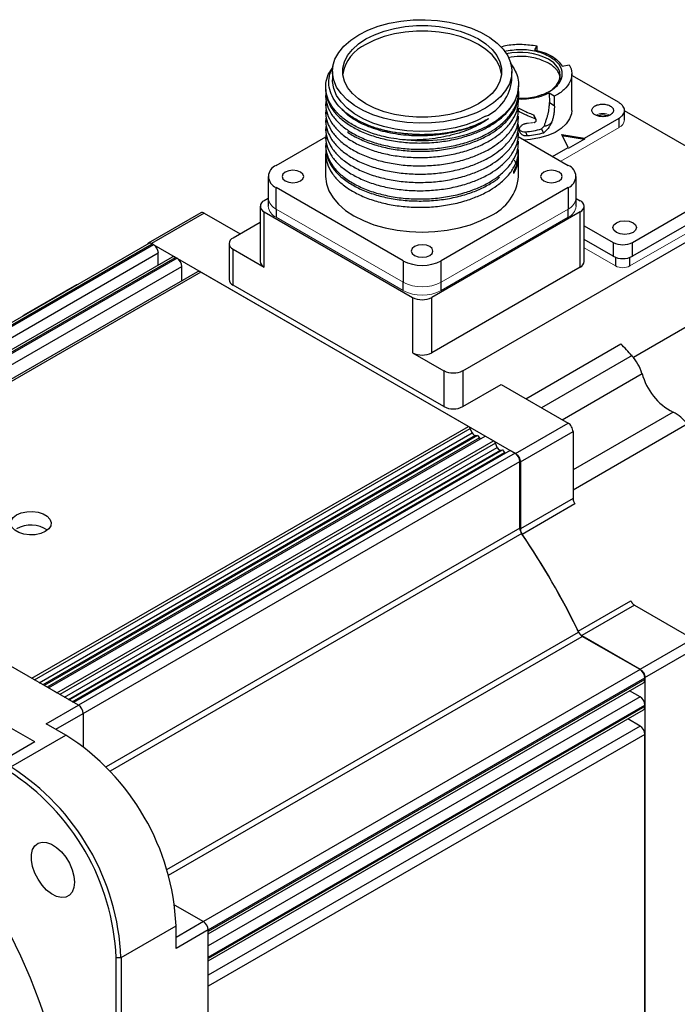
# Model space of a CAD drawing. Header units: millimetres. Extents: x 32176 to 34559, y 9836 to 10798.
# Tile 50 of 57: x 34115 to 34212, y 10155 to 10300. Entities that reach past the tile are written whole.
import ezdxf

# ---------------------------------------------------------------- set-up
doc = ezdxf.new("R2010")
doc.units = ezdxf.units.MM

msp = doc.modelspace()

# ---------------------------------------------------------------- linework, layer by layer
at = {"color": 7, "linetype": 'Continuous', "lineweight": 25}
for p, q in [((34191.34, 10296.62), (34190.99, 10296.01)), ((34191.34, 10296.62), (34191.33, 10295.92)), ((34195.07, 10293.62), (34196.11, 10293.82)), ((34196.11, 10293.82), (34196.11, 10293.82)), ((34161.14, 10292.83), (34161.14, 10291.61)), ((34187.64, 10291.61), (34187.64, 10292.83)), ((34196.49, 10287.07), (34196.49, 10292.46)), ((34203.46, 10288.22), (34196.49, 10292.24)), ((34160.14, 10290.5), (34160.14, 10290.18)), ((34188.64, 10289.57), (34188.64, 10289.87)), ((34193.9, 10289.16), (34193.16, 10289.63)), ((34193.16, 10289.63), (34193.18, 10288.26)), ((34160.14, 10289.26), (34160.14, 10288.96)), ((34160.14, 10288.03), (34160.14, 10287.73)), ((34188.64, 10288.34), (34188.64, 10288.65)), ((34193.18, 10288.26), (34193.91, 10287.8)), ((34193.9, 10289.16), (34193.91, 10287.8)), ((34160.14, 10286.81), (34160.14, 10286.51)), ((34188.64, 10287.12), (34188.64, 10287.42)), ((34204.28, 10285.68), (34204.28, 10287.08)), ((34220.28, 10277.77), (34204.28, 10287.01)), ((34160.14, 10285.58), (34160.14, 10285.28)), ((34188.64, 10285.89), (34188.64, 10286.2)), ((34190.82, 10286.43), (34191.1, 10285.81)), ((34191.23, 10285.7), (34190.93, 10286.34)), ((34198.36, 10282.99), (34203.46, 10285.93)), ((34203.46, 10284.54), (34203.46, 10285.93)), ((34160.14, 10284.36), (34160.14, 10284.06)), ((34188.64, 10284.67), (34188.64, 10284.97)), ((34188.64, 10283.44), (34188.64, 10283.75)), ((34189.63, 10283.92), (34189.92, 10283.3)), ((34192.01, 10284.35), (34192.3, 10283.72)), ((34152.83, 10278.95), (34160.18, 10283.19)), ((34160.14, 10283.13), (34160.14, 10282.83)), ((34188.59, 10283.2), (34195.96, 10278.95)), ((34188.64, 10282.22), (34188.64, 10282.52)), ((34195.04, 10283.52), (34198.36, 10282.99)), ((34195.96, 10281.6), (34195.04, 10283.52)), ((34195.04, 10283.36), (34198.36, 10282.83)), ((34198.36, 10282.83), (34195.96, 10281.44)), ((34198.36, 10282.99), (34198.36, 10282.83)), ((34160.14, 10281.91), (34160.14, 10281.61)), ((34160.14, 10280.68), (34160.14, 10277.32)), ((34188.64, 10280.68), (34188.64, 10281.3)), ((34193.66, 10280.28), (34195.96, 10281.6)), ((34188.64, 10277.32), (34188.64, 10280.39)), ((34187.9, 10277.96), (34187.9, 10277.75)), ((34151.66, 10277.32), (34151.66, 10274.13)), ((34197.13, 10274.13), (34197.13, 10277.32)), ((34171.57, 10264.87), (34152.83, 10275.69)), ((34152.83, 10272.5), (34152.83, 10275.69)), ((34195.96, 10275.69), (34177.22, 10264.87)), ((34195.96, 10275.69), (34195.96, 10272.5)), ((34205.44, 10267.56), (34220.28, 10276.13)), ((34151.66, 10274.07), (34151.06, 10273.73)), ((34151.66, 10274.13), (34151.66, 10272.91)), ((34197.13, 10272.91), (34197.13, 10274.13)), ((34197.13, 10274.07), (34197.73, 10273.73)), ((34220.28, 10274.09), (34205.44, 10265.52)), ((34141.72, 10271.94), (34133.94, 10267.44)), ((34150.47, 10272.91), (34150.47, 10264.74)), ((34151.06, 10263.93), (34151.06, 10272.09)), ((34151.06, 10272.09), (34172.98, 10259.44)), ((34152.83, 10272.5), (34152.83, 10271.28)), ((34197.73, 10272.09), (34175.81, 10259.44)), ((34180.4, 10248.62), (34221.77, 10272.5)), ((34195.96, 10271.28), (34195.96, 10272.5)), ((34197.73, 10263.93), (34197.73, 10272.09)), ((34198.31, 10264.74), (34198.31, 10272.91)), ((34142.22, 10271.89), (34134.44, 10267.4)), ((34142.22, 10271.89), (34147.52, 10268.82)), ((34150.47, 10270.53), (34146.46, 10268.21)), ((34198.31, 10270.04), (34202.61, 10267.56)), ((34202.61, 10265.52), (34198.31, 10268)), ((34202.61, 10267.56), (34202.61, 10265.52)), ((34205.44, 10265.52), (34205.44, 10267.56)), ((34134.01, 10267.4), (34069.52, 10230.18)), ((34070.02, 10230.13), (34134.51, 10267.35)), ((34134.72, 10267.23), (34070.24, 10230)), ((34134.44, 10267.4), (34188.18, 10236.37)), ((34134.72, 10267.23), (34134.51, 10267.35)), ((34145.88, 10267.4), (34145.88, 10262.09)), ((34146.46, 10266.58), (34151.06, 10263.93)), ((34146.46, 10261.27), (34146.46, 10266.58)), ((34137.48, 10265.4), (34073.2, 10228.3)), ((34073.49, 10228.13), (34137.98, 10265.35)), ((34138.19, 10265.23), (34073.7, 10228)), ((34135.43, 10264.22), (34135.43, 10266.01)), ((34138.19, 10265.23), (34137.98, 10265.35)), ((34171.57, 10264.87), (34171.57, 10261.68)), ((34177.22, 10261.68), (34177.22, 10264.87)), ((34141.23, 10263.24), (34076.94, 10226.13)), ((34141.73, 10263.19), (34077.24, 10225.96)), ((34138.9, 10261.9), (34138.9, 10264.01)), ((34181.22, 10240.39), (34141.73, 10263.19)), ((34197.73, 10263.93), (34175.81, 10251.27)), ((34123.34, 10261.32), (34115.56, 10256.83)), ((34123.54, 10261.36), (34123.34, 10261.32)), ((34177.58, 10243.31), (34146.46, 10261.27)), ((34171.57, 10260.46), (34171.57, 10261.68)), ((34177.22, 10260.46), (34177.22, 10261.68)), ((34172.98, 10259.44), (34172.98, 10251.27)), ((34175.81, 10251.27), (34175.81, 10259.44)), ((34221.77, 10259.91), (34205.61, 10250.58)), ((34189.69, 10244.48), (34203.74, 10252.59)), ((34172.98, 10251.27), (34177.58, 10248.62)), ((34177.58, 10248.62), (34177.58, 10243.31)), ((34180.4, 10248.62), (34180.4, 10243.31)), ((34180.4, 10243.31), (34186.06, 10246.58)), ((34186.06, 10246.58), (34195.96, 10240.86)), ((34116.73, 10203.17), (34181.22, 10240.39)), ((34181.79, 10239.44), (34181.5, 10240.06)), ((34188.18, 10236.37), (34195.96, 10240.86)), ((34182.54, 10239.06), (34118.55, 10202.11)), ((34119.2, 10201.74), (34183.69, 10238.96)), ((34182.23, 10239.06), (34182.54, 10239.06)), ((34182.54, 10239.06), (34182.85, 10238.7)), ((34184.92, 10238.26), (34183.69, 10238.96)), ((34188.89, 10235.15), (34196.67, 10239.64)), ((34196.67, 10239.64), (34196.67, 10229.73)), ((34120.43, 10201.03), (34184.92, 10238.26)), ((34185.49, 10237.26), (34185.21, 10237.9)), ((34122.27, 10199.97), (34186.26, 10236.91)), ((34187.4, 10236.82), (34122.92, 10199.59)), ((34188.11, 10236.41), (34123.62, 10199.18)), ((34185.97, 10236.86), (34186.26, 10236.91)), ((34186.26, 10236.91), (34186.54, 10236.54)), ((34188.11, 10236.41), (34187.4, 10236.82)), ((34124.33, 10197.96), (34188.82, 10235.19)), ((34188.82, 10225.34), (34188.82, 10235.19)), ((34188.89, 10235.15), (34188.89, 10225.24)), ((34123.62, 10199.18), (34070.02, 10230.13)), ((34196.67, 10229.73), (34188.89, 10225.24)), ((34196.94, 10228.93), (34189.16, 10224.44)), ((34197.43, 10210.12), (34205.21, 10214.61)), ((34205.77, 10213.97), (34197.99, 10209.48)), ((34205.77, 10213.97), (34214.35, 10209.02)), ((34197.99, 10209.48), (34206.57, 10204.53)), ((34206.57, 10204.45), (34198.04, 10209.37)), ((34206.57, 10204.53), (34214.35, 10209.02)), ((34207.27, 10203.3), (34215.05, 10207.79)), ((34206.57, 10204.45), (34142.08, 10167.22)), ((34142.79, 10165.99), (34207.27, 10203.22)), ((34207.27, 10202.98), (34142.79, 10165.75)), ((34142.79, 10165.41), (34207.07, 10202.52)), ((34207.27, 10203.3), (34207.27, 10141.25)), ((34207.27, 10202.98), (34207.27, 10203.22)), ((34206.57, 10200.45), (34205.02, 10201.34)), ((34118.89, 10196.45), (34123.62, 10199.18)), ((34142.79, 10161.99), (34207.27, 10199.22)), ((34207.27, 10198.98), (34207.27, 10199.22)), ((34117.19, 10193.76), (34108.7, 10198.65)), ((34124.33, 10197.96), (34124.33, 10193.08)), ((34207.27, 10198.98), (34142.79, 10161.75)), ((34142.79, 10161.41), (34207.07, 10198.52)), ((34121.78, 10194.78), (34118.89, 10196.45)), ((34206.57, 10196.12), (34204.74, 10197.17)), ((34207.27, 10194.89), (34142.79, 10157.67)), ((34207.27, 10149.29), (34207.27, 10194.89)), ((34117.19, 10193.76), (34112.24, 10190.9)), ((34113.65, 10190.08), (34121.78, 10194.78)), ((34137.85, 10169.66), (34142.08, 10167.22)), ((34129.92, 10161.91), (34138.05, 10166.61)), ((34138.05, 10163.26), (34138.05, 10166.61)), ((34142.79, 10165.99), (34138.05, 10163.26)), ((34142.79, 10104.1), (34142.79, 10165.99)), ((34129.21, 10161.91), (34129.92, 10161.91)), ((34129.21, 10104.75), (34129.21, 10161.91)), ((34129.92, 10161.91), (34129.92, 10104.75))]:
    msp.add_line(p, q, dxfattribs=at)
at = {"color": 144, "linetype": 'Continuous', "lineweight": 18}
for p, q in [((34194.87, 10279.58), (34203.46, 10284.54)), ((34171.57, 10261.68), (34152.83, 10272.5)), ((34195.96, 10272.5), (34177.22, 10261.68)), ((34219.93, 10272.66), (34205.08, 10264.09)), ((34152.83, 10271.28), (34171.57, 10260.46)), ((34177.22, 10260.46), (34195.96, 10271.28)), ((34202.96, 10264.09), (34198.31, 10266.77)), ((34077.24, 10225.96), (34116.73, 10203.17)), ((34119.2, 10201.74), (34120.43, 10201.03)), ((34122.92, 10199.59), (34123.62, 10199.18)), ((34124.33, 10193.08), (34124.33, 10197.96)), ((34142.08, 10167.22), (34137.85, 10169.66)), ((34142.79, 10165.99), (34142.79, 10165.75)), ((34142.79, 10161.99), (34142.79, 10161.75)), ((34142.79, 10157.67), (34142.79, 10112.06))]:
    msp.add_line(p, q, dxfattribs=at)
at = {"color": 8, "linetype": 'Continuous', "lineweight": 25}
for p, q in [((34071.65, 10229.19), (34135.43, 10266.01)), ((34202.96, 10265.36), (34202.96, 10264.09)), ((34205.08, 10264.09), (34205.08, 10265.36)), ((34075.12, 10227.19), (34138.9, 10264.01)), ((34205.38, 10250.84), (34192.03, 10243.13)), ((34195.06, 10241.38), (34206.86, 10248.2)), ((34211.44, 10242.5), (34196.67, 10233.97)), ((34117.16, 10202.92), (34181.5, 10240.06)), ((34213.52, 10240.72), (34196.67, 10230.99)), ((34117.84, 10202.52), (34181.79, 10239.44)), ((34182.23, 10239.06), (34118.39, 10202.21)), ((34182.85, 10238.7), (34119.01, 10201.85)), ((34185.21, 10237.9), (34120.88, 10200.77)), ((34121.58, 10200.37), (34185.49, 10237.26)), ((34122.17, 10200.03), (34185.97, 10236.86)), ((34122.73, 10199.7), (34186.54, 10236.54)), ((34188.82, 10225.34), (34127.71, 10190.07)), ((34189.09, 10224.54), (34128.3, 10189.44)), ((34136.69, 10174.92), (34197.48, 10210.01)), ((34136.93, 10174.09), (34198.04, 10209.37)), ((34206.57, 10200.45), (34142.79, 10163.63)), ((34120.3, 10195.63), (34124.33, 10197.96)), ((34206.57, 10196.12), (34142.79, 10159.3)), ((34142.08, 10167.22), (34138.05, 10164.89))]:
    msp.add_line(p, q, dxfattribs=at)
at = {"color": 7, "linetype": 'Continuous', "lineweight": 25, "flags": 128}
for points in [[(34165.02, 10298.24), (34166.39, 10298.93), (34167.9, 10299.5), (34169.53, 10299.95), (34171.26, 10300.26), (34173.04, 10300.44), (34174.85, 10300.48), (34176.64, 10300.37), (34178.4, 10300.12), (34180.08, 10299.74), (34181.66, 10299.23), (34183.1, 10298.6), (34184.38, 10297.86), (34185.47, 10297.03), (34186.36, 10296.12), (34187.02, 10295.15), (34187.45, 10294.13), (34187.64, 10293.09), (34187.57, 10292.05), (34187.27, 10291.02), (34186.72, 10290.03), (34185.94, 10289.08), (34184.95, 10288.21), (34183.76, 10287.42), (34182.4, 10286.74), (34180.89, 10286.16), (34179.25, 10285.72), (34177.53, 10285.4), (34175.75, 10285.22), (34173.94, 10285.19), (34172.14, 10285.29), (34170.39, 10285.54), (34168.7, 10285.92), (34167.13, 10286.44), (34165.69, 10287.07), (34164.41, 10287.81), (34163.31, 10288.64), (34162.43, 10289.55), (34161.76, 10290.52), (34161.34, 10291.53), (34161.15, 10292.57), (34161.21, 10293.61), (34161.52, 10294.64), (34162.07, 10295.64), (34162.84, 10296.58), (34163.84, 10297.45), (34165.02, 10298.24)], [(34166.09, 10297.63), (34167.35, 10298.26), (34168.76, 10298.79), (34170.29, 10299.19), (34171.9, 10299.46), (34173.56, 10299.6), (34175.23, 10299.6), (34176.89, 10299.46), (34178.5, 10299.19), (34180.02, 10298.79), (34181.44, 10298.26), (34182.7, 10297.63), (34183.8, 10296.9), (34184.71, 10296.08), (34185.4, 10295.2), (34185.88, 10294.27), (34186.11, 10293.32), (34186.11, 10292.35), (34185.88, 10291.39), (34185.4, 10290.46), (34184.71, 10289.58), (34183.8, 10288.77), (34182.7, 10288.04), (34181.44, 10287.4), (34180.02, 10286.88), (34178.5, 10286.48), (34176.89, 10286.2), (34175.23, 10286.07), (34173.56, 10286.07), (34171.9, 10286.2), (34170.29, 10286.48), (34168.76, 10286.88), (34167.35, 10287.4), (34166.09, 10288.04), (34164.99, 10288.77), (34164.08, 10289.58), (34163.38, 10290.46), (34162.91, 10291.39), (34162.67, 10292.35), (34162.67, 10293.32), (34162.91, 10294.27), (34163.38, 10295.2), (34164.08, 10296.08), (34164.99, 10296.9), (34166.09, 10297.63)], [(34186.12, 10292.42), (34186.11, 10292.5), (34185.88, 10293.46), (34185.4, 10294.39), (34184.71, 10295.27), (34183.8, 10296.08), (34182.7, 10296.81), (34181.44, 10297.45), (34180.02, 10297.97), (34178.5, 10298.37), (34176.89, 10298.64), (34175.23, 10298.78), (34173.56, 10298.78), (34171.9, 10298.64), (34170.29, 10298.37), (34168.76, 10297.97), (34167.35, 10297.45), (34166.09, 10296.81)], [(34193.64, 10290.2), (34193.64, 10290.2), (34194.25, 10290.8), (34194.64, 10291.45), (34194.79, 10292.13), (34194.7, 10292.82), (34194.37, 10293.48), (34193.82, 10294.09), (34193.06, 10294.63)], [(34183.76, 10286.2), (34182.4, 10285.51), (34180.89, 10284.94), (34179.25, 10284.49), (34177.53, 10284.18), (34175.75, 10284), (34173.94, 10283.96), (34172.14, 10284.07), (34170.39, 10284.32), (34168.7, 10284.7), (34167.13, 10285.21), (34165.69, 10285.84), (34164.41, 10286.58), (34163.31, 10287.41), (34162.43, 10288.32), (34161.76, 10289.29), (34161.34, 10290.31), (34161.15, 10291.35), (34161.14, 10291.61)], [(34188.64, 10290.7), (34188.49, 10289.59), (34188.08, 10288.5), (34187.41, 10287.45), (34186.51, 10286.46), (34185.38, 10285.55), (34184.05, 10284.74), (34182.54, 10284.04), (34180.88, 10283.47), (34179.11, 10283.03), (34177.24, 10282.73), (34175.33, 10282.58), (34173.39, 10282.58), (34171.47, 10282.74)], [(34196.49, 10287.07), (34196.44, 10286.58), (34196.17, 10285.81), (34195.66, 10285.08), (34194.94, 10284.42), (34194.02, 10283.83), (34192.93, 10283.36), (34191.72, 10283), (34190.41, 10282.77), (34189.47, 10282.7)], [(34188.36, 10278.96), (34188.16, 10279.45), (34188.04, 10279.7)], [(34154.17, 10277.97), (34153.82, 10277.67), (34153.7, 10277.32), (34153.82, 10276.96), (34154.17, 10276.66), (34154.69, 10276.46), (34155.3, 10276.39), (34155.91, 10276.46), (34156.43, 10276.66), (34156.78, 10276.96), (34156.9, 10277.32), (34156.78, 10277.67), (34156.43, 10277.97), (34155.91, 10278.17), (34155.3, 10278.24), (34154.69, 10278.17), (34154.17, 10277.97)], [(34192.35, 10277.97), (34192.01, 10277.67), (34191.89, 10277.32), (34192.01, 10276.96), (34192.35, 10276.66), (34192.87, 10276.46), (34193.49, 10276.39), (34194.1, 10276.46), (34194.62, 10276.66), (34194.96, 10276.96), (34195.09, 10277.32), (34194.96, 10277.67), (34194.62, 10277.97), (34194.1, 10278.17), (34193.49, 10278.24), (34192.87, 10278.17), (34192.35, 10277.97)], [(34160.14, 10277.32), (34160.27, 10276.24), (34160.63, 10275.19), (34161.23, 10274.17), (34162.05, 10273.2), (34163.09, 10272.31), (34164.32, 10271.5), (34165.72, 10270.79), (34167.27, 10270.19), (34168.94, 10269.72), (34170.71, 10269.37), (34172.53, 10269.16), (34174.39, 10269.09), (34176.25, 10269.16), (34178.08, 10269.37), (34179.85, 10269.72), (34181.52, 10270.19), (34183.07, 10270.79), (34184.47, 10271.5)], [(34205.54, 10270.48), (34205.92, 10270.15), (34206.05, 10269.76), (34205.92, 10269.38), (34205.54, 10269.05), (34204.97, 10268.83), (34204.3, 10268.75), (34203.63, 10268.83), (34203.07, 10269.05), (34202.69, 10269.38), (34202.55, 10269.76), (34202.69, 10270.15), (34203.07, 10270.48), (34203.63, 10270.7), (34204.3, 10270.78), (34204.97, 10270.7), (34205.54, 10270.48)], [(34173.26, 10266.95), (34172.92, 10266.65), (34172.79, 10266.3), (34172.92, 10265.94), (34173.26, 10265.64), (34173.78, 10265.44), (34174.39, 10265.37), (34175.01, 10265.44), (34175.52, 10265.64), (34175.87, 10265.94), (34175.99, 10266.3), (34175.87, 10266.65), (34175.52, 10266.95), (34175.01, 10267.15), (34174.39, 10267.22), (34173.78, 10267.15), (34173.26, 10266.95)], [(34114.5, 10227.31), (34115.19, 10227.61), (34115.99, 10227.78), (34116.84, 10227.81), (34117.67, 10227.71), (34118.42, 10227.47), (34119.02, 10227.12), (34119.43, 10226.69), (34119.62, 10226.21), (34119.55, 10225.72), (34119.26, 10225.26), (34118.74, 10224.86), (34118.06, 10224.57), (34117.26, 10224.39), (34116.41, 10224.36), (34115.57, 10224.46), (34114.83, 10224.7), (34114.22, 10225.05), (34113.81, 10225.48), (34113.63, 10225.96), (34113.69, 10226.45), (34113.99, 10226.92), (34114.5, 10227.31)], [(34123.03, 10173.04), (34122.95, 10172.25), (34122.69, 10171.59), (34122.29, 10171.11), (34121.75, 10170.84), (34121.11, 10170.78), (34120.4, 10170.94), (34119.67, 10171.32), (34118.94, 10171.89), (34118.26, 10172.62), (34117.67, 10173.47), (34117.19, 10174.4), (34116.86, 10175.35), (34116.69, 10176.28), (34116.69, 10177.13), (34116.86, 10177.86), (34117.19, 10178.43), (34117.67, 10178.81), (34118.26, 10178.98), (34118.94, 10178.93), (34119.67, 10178.66), (34120.4, 10178.18), (34121.11, 10177.53), (34121.75, 10176.73), (34122.29, 10175.84), (34122.69, 10174.89), (34122.95, 10173.94), (34123.03, 10173.04)], [(34113.48, 10165.44), (34115.06, 10162.18), (34116.51, 10158.89), (34117.8, 10155.58), (34118.95, 10152.26), (34119.95, 10148.94), (34120.78, 10145.65), (34121.45, 10142.4), (34121.96, 10139.19), (34122.3, 10136.05), (34122.47, 10132.99), (34122.47, 10130.02), (34122.3, 10127.16), (34121.96, 10124.41), (34121.45, 10121.79), (34120.78, 10119.31), (34119.95, 10116.99), (34118.95, 10114.82), (34117.8, 10112.83), (34116.51, 10111.01), (34115.06, 10109.39), (34113.48, 10107.95)]]:
    msp.add_lwpolyline(points, dxfattribs=at)
at = {"color": 7, "linetype": 'Continuous', "lineweight": 25}
for centre, radius, start, end in [((34168.58, 10291.34), 6.02, 114.5251, 169.6078), ((34188.88, 10286.51), 9.13, 62.7294, 102.7256), ((34181.03, 10292.26), 6.65, 294.3044, 354.3755), ((34201.05, 10284.41), 2, 68.5451, 111.4431), ((34153.45, 10277.32), 1.75, 110.7834, 249.2166), ((34195.34, 10277.32), 1.75, 290.7834, 69.2166), ((34181.48, 10278.05), 7.2, 294.5251, 354.1548), ((34151.37, 10272.91), 0.873, 110.7834, 249.2166), ((34197.42, 10272.91), 0.873, 290.7834, 69.2166), ((34146.77, 10267.4), 0.873, 110.7834, 249.2166), ((34204.02, 10270.29), 3.07, 242.6097, 297.3903), ((34134.22, 10266.95), 0.503, 54.3824, 114.3071), ((34133.9, 10265.94), 1.54, 2.6055, 57.3945), ((34137.68, 10264.95), 0.503, 54.3824, 114.3071), ((34137.36, 10263.94), 1.54, 2.6055, 57.3945), ((34151.47, 10264.84), 1.01, 185.6948, 245.6253), ((34174.39, 10270.33), 6.15, 242.6097, 297.3903), ((34197.31, 10264.84), 1.01, 294.3747, 354.3052), ((34204.02, 10268.25), 3.07, 242.6097, 297.3903), ((34141.43, 10262.78), 0.503, 54.3824, 114.3071), ((34146.88, 10262.19), 1.01, 185.6948, 245.6253), ((34174.39, 10262.17), 3.07, 242.6097, 297.3903), ((34134.27, 10185.82), 96.35, 42.4374, 43.8674), ((34174.39, 10254), 3.07, 242.6097, 297.3903), ((34200.4, 10246.32), 6.72, 16.2404, 42.2413), ((34178.99, 10251.35), 3.07, 242.6097, 297.3903), ((34215.48, 10250.44), 8.9, 194.5635, 243.0257), ((34178.99, 10246.04), 3.07, 242.6097, 297.3903), ((34209.34, 10237.95), 5.01, 33.4887, 65.2206), ((34180.81, 10239.76), 0.751, 23.8598, 57.6175), ((34182.35, 10239.64), 0.593, 199.9903, 258.6339), ((34183.33, 10239.1), 0.623, 220.3648, 239.023), ((34184.51, 10237.62), 0.76, 22.0605, 57.4835), ((34186.02, 10237.42), 0.561, 196.3829, 265.0403), ((34187.11, 10236.96), 0.709, 216.0924, 232.0459), ((34187.28, 10235.12), 1.54, 2.6055, 57.3945), ((34116.6, 10221.39), 4.41, 56.3701, 118.4915), ((34190.31, 10225.41), 1.5, 182.3313, 215.4731), ((34097.14, 10161.76), 111.34, 25.6802, 34.3198), ((34097.13, 10161.76), 111.35, 25.7442, 34.2558), ((34198.84, 10210.63), 1.5, 204.5262, 237.6703), ((34205.74, 10203.15), 1.54, 2.6055, 57.3945), ((34206.78, 10202.92), 0.493, 305.0133, 6.2988), ((34122.8, 10197.89), 1.54, 2.6055, 57.3945), ((34205.74, 10199.15), 1.54, 2.6055, 57.3945), ((34206.78, 10198.92), 0.493, 305.0133, 6.2988), ((34205.74, 10194.82), 1.54, 2.6055, 57.3945), ((34102.83, 10165.05), 35.25, 2.5242, 57.4758), ((34094.76, 10160.39), 34.48, 2.5242, 57.4758), ((34094.7, 10160.36), 35.25, 2.5242, 57.4758), ((34141.25, 10165.92), 1.54, 2.6055, 57.3945)]:
    msp.add_arc(centre, radius, start, end, dxfattribs=at)
at = {"color": 144, "linetype": 'Continuous', "lineweight": 18}
for centre, radius, start, end in [((34201.05, 10284.11), 2.5, 65.0078, 114.3985), ((34188.93, 10297.75), 12.62, 274.4909, 279.13), ((34202.87, 10285.82), 1.41, 294.3747, 354.3052), ((34153.66, 10274.33), 2.01, 185.6948, 245.6253), ((34195.13, 10274.33), 2.01, 294.3747, 354.3052), ((34153.66, 10273.11), 2.01, 185.6948, 245.6253), ((34195.13, 10273.11), 2.01, 294.3747, 354.3052), ((34204.02, 10266.14), 2.31, 242.6097, 297.3903), ((34174.39, 10267.14), 6.15, 242.6097, 297.3903), ((34174.39, 10265.92), 6.15, 242.6097, 297.3903), ((34122.8, 10197.89), 1.54, 2.6055, 57.3945), ((34141.25, 10165.92), 1.54, 2.6055, 57.3945)]:
    msp.add_arc(centre, radius, start, end, dxfattribs=at)
at = {"color": 7, "linetype": 'Continuous', "lineweight": 25}
for points, knots in [([(34186.01, 10296.47), (34186.32, 10296.56), (34187.31, 10296.82), (34189.19, 10296.91), (34190.62, 10296.72), (34191.34, 10296.62)], [0, 0, 0, 0, 0.190864, 0.595432, 1, 1, 1, 1]), ([(34193.27, 10294.99), (34192.63, 10295.28), (34191.36, 10295.87), (34188.87, 10296.15), (34187.3, 10295.9), (34186.52, 10295.77)], [0, 0, 0, 0, 0.3334867, 0.6669734, 1, 1, 1, 1]), ([(34190.99, 10296.01), (34191.94, 10295.82), (34192.82, 10295.51), (34194.22, 10294.68), (34194.76, 10294.17), (34195.07, 10293.62)], [0, 0, 0, 0, 0.5, 0.5, 1, 1, 1, 1]), ([(34193.06, 10294.05), (34192.45, 10294.33), (34191.24, 10294.88), (34189.02, 10295.15), (34187.69, 10294.94), (34187.09, 10294.85)], [0, 0, 0, 0, 0.357616, 0.715231, 1, 1, 1, 1]), ([(34187.39, 10294.1), (34187.67, 10293.7), (34188.18, 10292.96), (34188.57, 10291.81), (34188.62, 10291.07), (34188.64, 10290.7)], [0, 0, 0, 0, 0.365213, 0.679767, 1, 1, 1, 1]), ([(34188.63, 10288.91), (34188.71, 10288.9), (34189.59, 10288.79), (34191.33, 10289.1), (34193.38, 10289.86), (34194.77, 10291.06), (34195.24, 10292.46), (34194.8, 10293.89), (34193.78, 10294.62), (34193.27, 10294.99)], [0, 0, 0, 0, 0.018054, 0.181712, 0.345369, 0.509027, 0.672685, 0.836342, 1, 1, 1, 1]), ([(34194.79, 10291.65), (34194.79, 10291.69), (34194.79, 10291.79), (34194.77, 10291.93), (34194.75, 10292.07), (34194.71, 10292.21), (34194.64, 10292.41), (34194.52, 10292.68), (34194.32, 10293), (34194.06, 10293.3), (34193.8, 10293.54), (34193.54, 10293.74), (34193.31, 10293.9), (34193.14, 10294), (34193.06, 10294.05)], [0, 0, 0, 0, 0.052615, 0.105113, 0.157586, 0.210121, 0.26281, 0.391373, 0.520049, 0.643465, 0.766995, 0.844686, 0.922258, 1, 1, 1, 1]), ([(34196.11, 10293.82), (34196.34, 10293.42), (34196.47, 10292.99), (34196.5, 10292.14), (34196.41, 10291.71), (34196.02, 10290.89), (34195.72, 10290.49), (34194.94, 10289.77), (34194.45, 10289.44), (34193.9, 10289.16)], [0, 0, 0, 0, 0.25, 0.25, 0.5, 0.5, 0.75, 0.75, 1, 1, 1, 1]), ([(34171.47, 10282.74), (34170.9, 10282.81), (34169.56, 10282.98), (34167.55, 10283.47), (34165.54, 10284.2), (34163.77, 10285.12), (34162.31, 10286.18), (34161.19, 10287.39), (34160.45, 10288.67), (34160.1, 10290.02), (34160.17, 10291.36), (34160.53, 10292.52), (34161, 10293.18), (34161.18, 10293.42)], [0, 0, 0, 0, 0.071667, 0.167268, 0.265641, 0.361241, 0.459614, 0.555215, 0.653588, 0.749188, 0.847562, 0.943163, 1, 1, 1, 1]), ([(34173.22, 10283.52), (34172.91, 10283.54), (34171.98, 10283.58), (34170.44, 10283.77), (34168.66, 10284.13), (34166.87, 10284.67), (34165.15, 10285.4), (34163.58, 10286.33), (34162.31, 10287.4), (34161.37, 10288.58), (34160.77, 10289.84), (34160.55, 10291.14), (34160.69, 10292.43), (34161.08, 10293.24), (34161.27, 10293.63)], [0, 0, 0, 0, 0.0380548, 0.114301, 0.190548, 0.2683045, 0.3599426, 0.4515824, 0.5432183, 0.6348552, 0.7264898, 0.8207189, 0.9133651, 1, 1, 1, 1]), ([(34160.17, 10290.18), (34160.16, 10290.11), (34160.1, 10289.6), (34160.37, 10288.63), (34160.99, 10287.33), (34162.05, 10286.1), (34163.43, 10285), (34165.14, 10284.04), (34167.1, 10283.27), (34169.28, 10282.7), (34171.59, 10282.34), (34173.99, 10282.22), (34176.39, 10282.33), (34178.75, 10282.67), (34180.91, 10283.22), (34182.84, 10283.95), (34184.44, 10284.76), (34185.87, 10285.74), (34187.08, 10286.87), (34187.98, 10288.14), (34188.52, 10289.43), (34188.6, 10290.27), (34188.64, 10290.7)], [0, 0, 0, 0, 0.008082, 0.0612, 0.115857, 0.168975, 0.223633, 0.27675, 0.331409, 0.384526, 0.439184, 0.492302, 0.546961, 0.600078, 0.654735, 0.703098, 0.752613, 0.79604, 0.849158, 0.903817, 0.951362, 1, 1, 1, 1]), ([(34160.21, 10289.65), (34160.18, 10289.45), (34160.09, 10288.82), (34160.35, 10287.72), (34160.99, 10286.42), (34162.04, 10285.19), (34163.42, 10284.09), (34165.13, 10283.13), (34167.08, 10282.35), (34169.26, 10281.78), (34171.57, 10281.42), (34173.97, 10281.3), (34176.37, 10281.4), (34178.74, 10281.75), (34180.89, 10282.3), (34182.83, 10283.02), (34184.43, 10283.84), (34185.86, 10284.81), (34187.07, 10285.94), (34188.01, 10287.25), (34188.54, 10288.64), (34188.72, 10289.69), (34188.61, 10290.25), (34188.59, 10290.34)], [0, 0, 0, 0, 0.022444, 0.073657, 0.126356, 0.17757, 0.230269, 0.281483, 0.334182, 0.385396, 0.438094, 0.489309, 0.542009, 0.593222, 0.645921, 0.692751, 0.740706, 0.782161, 0.833375, 0.886075, 0.937289, 0.989989, 1, 1, 1, 1]), ([(34163.36, 10283.9), (34163.4, 10283.87), (34163.89, 10283.47), (34165.15, 10282.83), (34167.07, 10282.05), (34169.26, 10281.48), (34171.57, 10281.12), (34173.97, 10280.99), (34176.37, 10281.1), (34178.74, 10281.45), (34180.89, 10281.99), (34182.83, 10282.72), (34184.44, 10283.54), (34185.87, 10284.51), (34187.08, 10285.65), (34188.02, 10286.96), (34188.54, 10288.35), (34188.73, 10289.34), (34188.63, 10289.85), (34188.62, 10289.88)], [0, 0, 0, 0, 0.006014, 0.07265, 0.141218, 0.207852, 0.27642, 0.343056, 0.411624, 0.478259, 0.546826, 0.607757, 0.670153, 0.724632, 0.791268, 0.859836, 0.926472, 0.995041, 1, 1, 1, 1]), ([(34193.16, 10289.63), (34192.76, 10289.46), (34191.96, 10289.11), (34190.54, 10288.81), (34189.4, 10288.68), (34188.76, 10288.72), (34188.63, 10288.73)], [0, 0, 0, 0, 0.305421, 0.610843, 0.916264, 1, 1, 1, 1]), ([(34160.21, 10288.43), (34160.18, 10288.23), (34160.09, 10287.59), (34160.35, 10286.49), (34160.99, 10285.19), (34162.04, 10283.96), (34163.42, 10282.86), (34165.13, 10281.9), (34167.08, 10281.13), (34169.26, 10280.55), (34171.57, 10280.2), (34173.97, 10280.07), (34176.37, 10280.18), (34178.74, 10280.52), (34180.89, 10281.07), (34182.83, 10281.79), (34184.43, 10282.61), (34185.86, 10283.59), (34187.08, 10284.71), (34188, 10286.02), (34188.56, 10287.35), (34188.6, 10288.23), (34188.62, 10288.65)], [0, 0, 0, 0, 0.022943, 0.075058, 0.128683, 0.180798, 0.234423, 0.286538, 0.340165, 0.392279, 0.445904, 0.49802, 0.551647, 0.603761, 0.657386, 0.70504, 0.753839, 0.796023, 0.848138, 0.901764, 0.953879, 1, 1, 1, 1]), ([(34192.42, 10284.74), (34192.47, 10284.88), (34192.57, 10285.18), (34192.7, 10285.58), (34192.79, 10285.88), (34192.89, 10286.18), (34192.99, 10286.53), (34193.09, 10286.98), (34193.14, 10287.37), (34193.17, 10287.7), (34193.18, 10287.99), (34193.18, 10288.17), (34193.18, 10288.26)], [0, 0, 0, 0, 0.124029, 0.250333, 0.335503, 0.375443, 0.500458, 0.627438, 0.750143, 0.833375, 0.916574, 1, 1, 1, 1]), ([(34199.92, 10287.73), (34199.95, 10287.74), (34200.01, 10287.77), (34200.1, 10287.82), (34200.2, 10287.86), (34200.31, 10287.89), (34200.48, 10287.94), (34200.72, 10287.98), (34201.05, 10288), (34201.38, 10287.98), (34201.78, 10287.91), (34202.21, 10287.74), (34202.5, 10287.49), (34202.63, 10287.26), (34202.66, 10287.07), (34202.63, 10286.88), (34202.54, 10286.73), (34202.43, 10286.6), (34202.32, 10286.5), (34202.23, 10286.45), (34202.18, 10286.42)], [0, 0, 0, 0, 0.024172, 0.048145, 0.072058, 0.096048, 0.120253, 0.185252, 0.250358, 0.315357, 0.380462, 0.500024, 0.619586, 0.684585, 0.749691, 0.81469, 0.879795, 0.919948, 0.959802, 1, 1, 1, 1]), ([(34203.46, 10285.93), (34203.5, 10285.95), (34203.58, 10286), (34203.69, 10286.08), (34203.79, 10286.16), (34203.89, 10286.25), (34203.97, 10286.34), (34204.1, 10286.5), (34204.24, 10286.74), (34204.29, 10287.07), (34204.24, 10287.4), (34204.09, 10287.66), (34203.93, 10287.85), (34203.8, 10287.98), (34203.64, 10288.11), (34203.52, 10288.18), (34203.46, 10288.22)], [0, 0, 0, 0, 0.04028, 0.080248, 0.120062, 0.159883, 0.19987, 0.240183, 0.370042, 0.500023, 0.629882, 0.759863, 0.820146, 0.879902, 0.939673, 1, 1, 1, 1]), ([(34160.21, 10287.2), (34160.18, 10287.01), (34160.09, 10286.37), (34160.35, 10285.27), (34160.99, 10283.97), (34162.04, 10282.74), (34163.42, 10281.64), (34165.13, 10280.68), (34167.08, 10279.9), (34169.26, 10279.33), (34171.57, 10278.97), (34173.97, 10278.85), (34176.37, 10278.95), (34178.74, 10279.3), (34180.89, 10279.85), (34182.83, 10280.57), (34184.43, 10281.39), (34185.86, 10282.36), (34187.08, 10283.49), (34188, 10284.8), (34188.56, 10286.13), (34188.6, 10287.01), (34188.62, 10287.42)], [0, 0, 0, 0, 0.022943, 0.075058, 0.128683, 0.180798, 0.234423, 0.286538, 0.340165, 0.392279, 0.445904, 0.49802, 0.551647, 0.603761, 0.657386, 0.70504, 0.753839, 0.796023, 0.848138, 0.901764, 0.953879, 1, 1, 1, 1]), ([(34184.19, 10285.84), (34183.64, 10285.53), (34182.54, 10284.92), (34180.33, 10284.11), (34177.6, 10283.49), (34174.39, 10283.23), (34171.2, 10283.41), (34168.17, 10284.01), (34165.53, 10285.01), (34163.57, 10286.13), (34162.8, 10286.98), (34162.51, 10287.29)], [0, 0, 0, 0, 0.088248, 0.176453, 0.301595, 0.42665, 0.551614, 0.676482, 0.801265, 0.92595, 1, 1, 1, 1]), ([(34191.1, 10285.81), (34190.77, 10285.94), (34190.24, 10286.15), (34189.4, 10286.55), (34188.87, 10286.8), (34188.55, 10286.98), (34188.53, 10286.99)], [0, 0, 0, 0, 0.3963167, 0.6384519, 0.9743876, 1, 1, 1, 1]), ([(34188.65, 10287.42), (34188.92, 10287.28), (34189.36, 10287.04), (34190.08, 10286.72), (34190.53, 10286.54), (34190.82, 10286.43)], [0, 0, 0, 0, 0.359793, 0.59567, 1, 1, 1, 1]), ([(34193.91, 10287.8), (34193.91, 10287.73), (34193.92, 10287.58), (34193.91, 10287.37), (34193.9, 10287.14), (34193.88, 10286.92), (34193.85, 10286.69), (34193.82, 10286.45), (34193.77, 10286.22), (34193.72, 10285.98), (34193.66, 10285.74), (34193.61, 10285.58), (34193.58, 10285.49)], [0, 0, 0, 0, 0.09942, 0.198536, 0.297511, 0.396508, 0.495691, 0.595222, 0.695262, 0.795969, 0.897498, 1, 1, 1, 1]), ([(34202.18, 10286.42), (34202.15, 10286.4), (34202.1, 10286.37), (34202, 10286.33), (34201.9, 10286.29), (34201.8, 10286.25), (34201.63, 10286.21), (34201.38, 10286.16), (34201.05, 10286.14), (34200.72, 10286.16), (34200.32, 10286.24), (34199.89, 10286.4), (34199.6, 10286.65), (34199.47, 10286.88), (34199.44, 10287.07), (34199.47, 10287.26), (34199.56, 10287.42), (34199.67, 10287.54), (34199.78, 10287.64), (34199.87, 10287.7), (34199.92, 10287.73)], [0, 0, 0, 0, 0.024172, 0.048145, 0.072058, 0.096048, 0.120253, 0.185252, 0.250358, 0.315357, 0.380462, 0.500024, 0.619586, 0.684585, 0.749691, 0.81469, 0.879795, 0.919948, 0.959802, 1, 1, 1, 1]), ([(34160.21, 10285.98), (34160.18, 10285.78), (34160.09, 10285.14), (34160.35, 10284.04), (34160.99, 10282.74), (34162.04, 10281.51), (34163.42, 10280.41), (34165.13, 10279.45), (34167.08, 10278.68), (34169.26, 10278.1), (34171.57, 10277.75), (34173.97, 10277.62), (34176.37, 10277.73), (34178.74, 10278.07), (34180.89, 10278.62), (34182.83, 10279.34), (34184.43, 10280.16), (34185.86, 10281.14), (34187.08, 10282.26), (34188, 10283.57), (34188.56, 10284.9), (34188.6, 10285.78), (34188.62, 10286.2)], [0, 0, 0, 0, 0.022943, 0.075058, 0.128683, 0.180798, 0.234423, 0.286538, 0.340165, 0.392279, 0.445904, 0.49802, 0.551647, 0.603761, 0.657386, 0.70504, 0.753839, 0.796023, 0.848138, 0.901764, 0.953879, 1, 1, 1, 1]), ([(34184.19, 10285.84), (34183.8, 10285.56), (34183.38, 10285.3), (34182.49, 10284.81), (34182.03, 10284.58), (34181.06, 10284.16), (34180.55, 10283.97), (34179.77, 10283.71), (34179.5, 10283.63), (34178.96, 10283.48), (34178.69, 10283.41), (34177.3, 10283.07), (34176.16, 10282.89), (34174.41, 10282.74), (34173.82, 10282.71), (34172.64, 10282.69), (34172.06, 10282.7), (34171.47, 10282.74)], [0, 0, 0, 0, 0.125, 0.125, 0.25, 0.25, 0.375, 0.375, 0.4375, 0.4375, 0.5, 0.5, 0.75, 0.75, 0.875, 0.875, 1, 1, 1, 1]), ([(34184.19, 10285.84), (34183.49, 10285.43), (34182.7, 10285.06), (34181.01, 10284.43), (34180.11, 10284.17), (34178.22, 10283.77), (34177.23, 10283.63), (34175.23, 10283.48), (34174.23, 10283.47), (34173.22, 10283.52)], [0, 0, 0, 0, 0.25, 0.25, 0.5, 0.5, 0.75, 0.75, 1, 1, 1, 1]), ([(34189.92, 10283.3), (34189.88, 10283.3), (34189.81, 10283.29), (34189.69, 10283.3), (34189.58, 10283.31), (34189.44, 10283.35), (34189.27, 10283.41), (34189.09, 10283.53), (34188.94, 10283.67), (34188.8, 10283.88), (34188.71, 10284.2), (34188.79, 10284.51), (34188.94, 10284.72), (34189.09, 10284.87), (34189.27, 10284.99), (34189.45, 10285.07), (34189.62, 10285.13), (34189.77, 10285.16), (34189.87, 10285.17), (34189.92, 10285.18)], [0, 0, 0, 0, 0.031391, 0.062544, 0.093754, 0.125317, 0.187897, 0.250405, 0.313116, 0.37539, 0.499686, 0.624116, 0.686529, 0.74941, 0.811955, 0.874601, 0.916614, 0.958179, 1, 1, 1, 1]), ([(34190.96, 10286.23), (34190.96, 10286.24), (34190.95, 10286.28), (34190.93, 10286.33), (34190.89, 10286.39), (34190.84, 10286.41), (34190.82, 10286.43)], [0, 0, 0, 0, 0.173828, 0.398529, 0.673975, 1, 1, 1, 1]), ([(34190.93, 10285.3), (34190.95, 10285.3), (34190.97, 10285.3), (34191.01, 10285.32), (34191.08, 10285.35), (34191.16, 10285.41), (34191.21, 10285.49), (34191.24, 10285.56), (34191.24, 10285.6), (34191.24, 10285.62)], [0, 0, 0, 0, 0.083495, 0.166808, 0.251405, 0.499916, 0.748638, 0.874222, 1, 1, 1, 1]), ([(34191.24, 10285.62), (34191.24, 10285.63), (34191.24, 10285.66), (34191.23, 10285.7), (34191.2, 10285.74), (34191.16, 10285.78), (34191.12, 10285.8), (34191.1, 10285.81)], [0, 0, 0, 0, 0.166916, 0.332135, 0.500312, 0.751547, 1, 1, 1, 1]), ([(34193.58, 10285.49), (34193.56, 10285.45), (34193.53, 10285.35), (34193.47, 10285.21), (34193.4, 10285.07), (34193.33, 10284.93), (34193.25, 10284.79), (34193.17, 10284.66), (34193.05, 10284.49), (34192.91, 10284.3), (34192.72, 10284.09), (34192.52, 10283.9), (34192.37, 10283.78), (34192.3, 10283.72)], [0, 0, 0, 0, 0.071021, 0.1419, 0.21282, 0.283964, 0.355513, 0.427646, 0.500536, 0.626022, 0.750505, 0.874869, 1, 1, 1, 1]), ([(34193.58, 10285.49), (34193.57, 10285.46), (34193.54, 10285.4), (34193.49, 10285.31), (34193.43, 10285.23), (34193.35, 10285.13), (34193.23, 10285.02), (34193.07, 10284.91), (34192.88, 10284.83), (34192.66, 10284.76), (34192.5, 10284.74), (34192.42, 10284.74)], [0, 0, 0, 0, 0.0635438, 0.1264118, 0.1888664, 0.2511837, 0.3718279, 0.5000881, 0.6520665, 0.818432, 1, 1, 1, 1]), ([(34160.21, 10284.75), (34160.18, 10284.56), (34160.09, 10283.92), (34160.35, 10282.82), (34160.99, 10281.52), (34162.04, 10280.29), (34163.42, 10279.19), (34165.13, 10278.23), (34167.08, 10277.45), (34169.26, 10276.88), (34171.57, 10276.52), (34173.97, 10276.4), (34176.37, 10276.5), (34178.74, 10276.85), (34180.89, 10277.4), (34182.83, 10278.12), (34184.43, 10278.94), (34185.86, 10279.91), (34187.08, 10281.04), (34188, 10282.35), (34188.56, 10283.68), (34188.6, 10284.56), (34188.62, 10284.97)], [0, 0, 0, 0, 0.0229433, 0.0750576, 0.1286832, 0.1807977, 0.2344234, 0.2865383, 0.3401646, 0.3922789, 0.4459044, 0.4980198, 0.5516465, 0.6037608, 0.6573863, 0.7050397, 0.7538389, 0.7960227, 0.8481377, 0.9017642, 0.9538793, 1, 1, 1, 1]), ([(34160.21, 10283.53), (34160.18, 10283.33), (34160.09, 10282.69), (34160.35, 10281.59), (34160.99, 10280.29), (34162.04, 10279.06), (34163.42, 10277.96), (34165.13, 10277), (34167.08, 10276.23), (34169.26, 10275.65), (34171.57, 10275.3), (34173.97, 10275.17), (34176.37, 10275.28), (34178.74, 10275.62), (34180.89, 10276.17), (34182.83, 10276.9), (34184.43, 10277.71), (34185.86, 10278.69), (34187.08, 10279.81), (34188, 10281.12), (34188.56, 10282.45), (34188.6, 10283.33), (34188.62, 10283.75)], [0, 0, 0, 0, 0.022943, 0.075058, 0.128683, 0.180798, 0.234423, 0.286538, 0.340165, 0.392279, 0.445904, 0.49802, 0.551647, 0.603761, 0.657386, 0.70504, 0.753839, 0.796023, 0.848138, 0.901764, 0.953879, 1, 1, 1, 1]), ([(34173.22, 10283.52), (34172.37, 10283.59), (34170.66, 10283.72), (34168.93, 10284.02), (34168.18, 10284.3), (34168.16, 10284.31)], [0, 0, 0, 0, 0.491484, 0.982651, 1, 1, 1, 1]), ([(34188.75, 10284.23), (34188.77, 10284.21), (34188.87, 10284.08), (34189.18, 10283.94), (34189.48, 10283.92), (34189.63, 10283.92)], [0, 0, 0, 0, 0.091954, 0.545834, 1, 1, 1, 1]), ([(34192.01, 10284.35), (34192.04, 10284.38), (34192.12, 10284.44), (34192.22, 10284.53), (34192.32, 10284.63), (34192.39, 10284.7), (34192.42, 10284.74)], [0, 0, 0, 0, 0.249196, 0.498641, 0.748766, 1, 1, 1, 1]), ([(34160.21, 10282.3), (34160.18, 10282.11), (34160.09, 10281.47), (34160.35, 10280.37), (34160.99, 10279.07), (34162.04, 10277.84), (34163.42, 10276.74), (34165.13, 10275.78), (34167.08, 10275), (34169.26, 10274.43), (34171.57, 10274.07), (34173.97, 10273.95), (34176.37, 10274.06), (34178.74, 10274.4), (34180.89, 10274.95), (34182.83, 10275.67), (34184.43, 10276.49), (34185.86, 10277.46), (34187.08, 10278.59), (34188, 10279.9), (34188.56, 10281.23), (34188.6, 10282.11), (34188.62, 10282.52)], [0, 0, 0, 0, 0.022943, 0.075058, 0.128683, 0.180798, 0.234423, 0.286538, 0.340165, 0.392279, 0.445904, 0.49802, 0.551647, 0.603761, 0.657386, 0.70504, 0.753839, 0.796023, 0.848138, 0.901764, 0.953879, 1, 1, 1, 1]), ([(34160.17, 10281.61), (34160.16, 10281.54), (34160.1, 10281.03), (34160.36, 10280.07), (34160.99, 10278.77), (34162.04, 10277.54), (34163.42, 10276.44), (34165.13, 10275.47), (34167.08, 10274.7), (34169.26, 10274.13), (34171.57, 10273.77), (34173.97, 10273.65), (34176.37, 10273.75), (34178.74, 10274.1), (34180.89, 10274.64), (34182.84, 10275.37), (34184.41, 10276.2), (34185.42, 10276.81), (34185.79, 10277.16), (34185.82, 10277.19)], [0, 0, 0, 0, 0.009572, 0.076036, 0.144429, 0.210893, 0.279286, 0.345751, 0.414145, 0.480609, 0.549001, 0.615468, 0.683861, 0.750326, 0.818718, 0.879494, 0.941732, 0.995531, 1, 1, 1, 1]), ([(34160.21, 10281.08), (34160.18, 10280.88), (34160.09, 10280.24), (34160.35, 10279.14), (34160.99, 10277.84), (34162.04, 10276.61), (34163.42, 10275.51), (34165.13, 10274.55), (34167.08, 10273.78), (34169.26, 10273.2), (34171.57, 10272.85), (34173.97, 10272.72), (34176.37, 10272.83), (34178.74, 10273.17), (34180.89, 10273.72), (34182.83, 10274.45), (34184.43, 10275.26), (34185.86, 10276.24), (34187.08, 10277.36), (34188, 10278.67), (34188.56, 10280), (34188.6, 10280.88), (34188.62, 10281.3)], [0, 0, 0, 0, 0.0229427, 0.0750569, 0.1286826, 0.180797, 0.2344227, 0.2865376, 0.3401639, 0.3922781, 0.4459036, 0.498019, 0.5516457, 0.6037599, 0.6573854, 0.7050393, 0.753839, 0.7960227, 0.8481378, 0.9017642, 0.9538793, 1, 1, 1, 1]), ([(34187.9, 10277.96), (34188.07, 10278.3), (34188.45, 10279.1), (34188.68, 10280.03), (34188.62, 10280.59), (34188.61, 10280.68)], [0, 0, 0, 0, 0.389127, 0.903282, 1, 1, 1, 1]), ([(34188.59, 10280.16), (34188.58, 10279.87), (34188.56, 10279.05), (34188.16, 10278.27), (34187.9, 10277.75)], [0, 0, 0, 0, 0.350035, 1, 1, 1, 1]), ([(34188.45, 10279.43), (34188.44, 10279.33), (34188.4, 10278.75), (34188.13, 10278.2), (34187.9, 10277.75)], [0, 0, 0, 0, 0.188555, 1, 1, 1, 1]), ([(34188.54, 10280.56), (34188.54, 10280.54), (34188.56, 10280.47), (34188.55, 10280.41), (34188.54, 10280.37)], [0, 0, 0, 0, 0.322626, 1, 1, 1, 1]), ([(34142.22, 10271.89), (34142.13, 10271.93), (34141.94, 10272.01), (34141.79, 10271.96), (34141.72, 10271.94)], [0, 0, 0, 0, 0.500051, 1, 1, 1, 1]), ([(34133.8, 10267.28), (34133.84, 10267.34), (34133.93, 10267.47), (34134.17, 10267.52), (34134.35, 10267.44), (34134.44, 10267.4)], [0, 0, 0, 0, 0.317051, 0.658526, 1, 1, 1, 1]), ([(34115.41, 10256.66), (34115.46, 10256.73), (34115.54, 10256.86), (34115.69, 10256.86), (34115.76, 10256.87)], [0, 0, 0, 0, 0.51063, 1, 1, 1, 1]), ([(34196.67, 10239.64), (34196.67, 10239.85), (34196.59, 10240.11), (34196.33, 10240.56), (34196.15, 10240.76), (34195.96, 10240.86)], [0, 0, 0, 0, 0.5, 0.5, 1, 1, 1, 1]), ([(34188.18, 10236.37), (34188.37, 10236.27), (34188.55, 10236.07), (34188.81, 10235.62), (34188.89, 10235.36), (34188.89, 10235.15)], [0, 0, 0, 0, 0.5, 0.5, 1, 1, 1, 1]), ([(34196.67, 10229.73), (34196.67, 10229.71), (34196.67, 10229.66), (34196.68, 10229.58), (34196.69, 10229.5), (34196.71, 10229.41), (34196.75, 10229.29), (34196.82, 10229.12), (34196.9, 10228.99), (34196.94, 10228.93)], [0, 0, 0, 0, 0.100451, 0.199876, 0.299117, 0.39902, 0.500414, 0.749471, 1, 1, 1, 1]), ([(34188.89, 10225.24), (34188.89, 10225.22), (34188.89, 10225.17), (34188.9, 10225.09), (34188.91, 10225.01), (34188.93, 10224.92), (34188.97, 10224.8), (34189.04, 10224.63), (34189.12, 10224.5), (34189.16, 10224.44)], [0, 0, 0, 0, 0.100451, 0.199876, 0.299117, 0.39902, 0.500414, 0.749471, 1, 1, 1, 1]), ([(34205.21, 10214.61), (34205.22, 10214.59), (34205.25, 10214.53), (34205.29, 10214.45), (34205.34, 10214.38), (34205.4, 10214.3), (34205.48, 10214.2), (34205.6, 10214.08), (34205.71, 10214.01), (34205.77, 10213.97)], [0, 0, 0, 0, 0.100451, 0.199876, 0.299117, 0.39902, 0.500414, 0.749471, 1, 1, 1, 1]), ([(34197.43, 10210.12), (34197.44, 10210.1), (34197.47, 10210.04), (34197.52, 10209.96), (34197.56, 10209.89), (34197.62, 10209.81), (34197.7, 10209.71), (34197.83, 10209.59), (34197.93, 10209.52), (34197.99, 10209.48)], [0, 0, 0, 0, 0.100451, 0.199876, 0.299117, 0.39902, 0.500414, 0.749471, 1, 1, 1, 1]), ([(34206.57, 10204.53), (34206.75, 10204.42), (34206.94, 10204.23), (34207.2, 10203.77), (34207.27, 10203.52), (34207.27, 10203.3)], [0, 0, 0, 0, 0.5, 0.5, 1, 1, 1, 1])]:
    msp.add_open_spline(points, degree=3, knots=knots, dxfattribs=at)
for points in [[(34189.63, 10283.92), (34190.46, 10283.97), (34191.27, 10284.12), (34192.01, 10284.35)], [(34192.3, 10283.72), (34191.55, 10283.51), (34190.74, 10283.36), (34189.92, 10283.3)]]:
    msp.add_open_spline(points, degree=3, dxfattribs=at)

doc.saveas('drawing.dxf')
